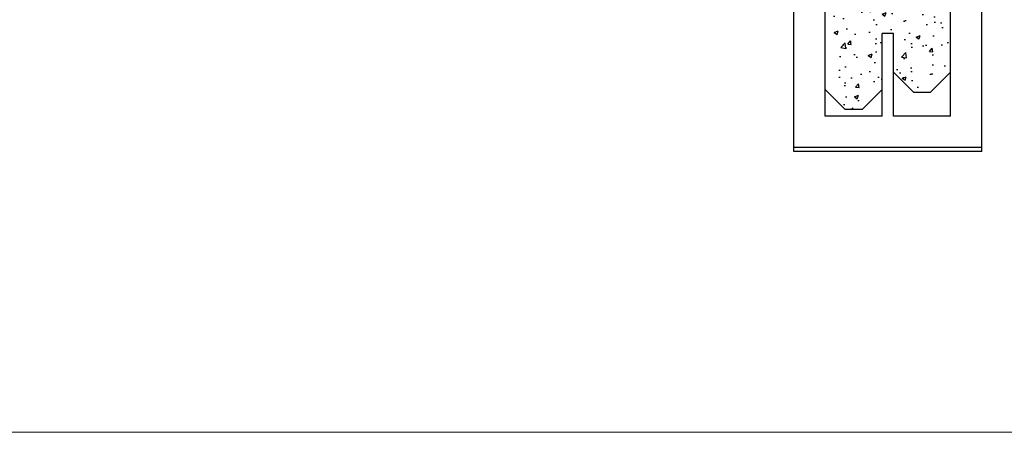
# Model space of a CAD drawing. Header units: millimetres. Extents: x 716 to 905, y 893 to 977.
# Tile 33 of 43: x 868 to 885, y 893 to 900. Entities that reach past the tile are written whole.
import ezdxf

# ---------------------------------------------------------------- set-up
doc = ezdxf.new("R2010")
doc.units = ezdxf.units.MM
doc.header["$MEASUREMENT"] = 0
doc.linetypes.add('AUSGEZOGEN', pattern=[0])
doc.layers.add('$AUDIT-BAD-LAYER', color=7, linetype='Continuous')
doc.layers.add('00_Plotrahmen', color=7, linetype='AUSGEZOGEN', lineweight=18)
doc.layers.add('HTSV_BT_WAND_STBT_S02', color=92, linetype='Continuous', lineweight=25)

msp = doc.modelspace()

# ---------------------------------------------------------------- hatches: boundary and pattern name
at = {"layer": 'HTSV_BT_WAND_STBT_S02'}
h = msp.add_hatch(dxfattribs=at)
h.set_pattern_fill('AR-CONC', color=256, scale=0.1, style=0)
h.set_pattern_definition([(50, (0, 0), (0.71726018, -0.06275213), [0.075, -0.825]), (355, (0, 0), (-0.13875133, 0.75219213), [0.06, -0.66]), (100.4514, (0.0598, -0.0052), (0.5785094, 0.68943954), [0.0637402, -0.7011421]), (46.1842, (0, 0.2), (1.06724105, -0.165519), [0.1125, -1.2375]), (96.6356, (0.0889, 0.1862), (0.9346627, 0.9741179), [0.0956103, -1.051713]), (351.1842, (0, 0.2), (0.9346619, 0.9741186), [0.09, -0.99]), (21, (0.1, 0.15), (0.59690705, -0.4026189), [0.075, -0.825]), (326, (0.1, 0.15), (0.24331533, 0.72515005), [0.06, -0.66]), (71.4514, (0.14974, 0.11645), (0.84022263, 0.3225305), [0.0637402, -0.7011421]), (37.5, (0, 0), (0.012159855, 0.332893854), [0, -0.652, 0, -0.67, 0, -0.6625]), (7.5, (0, 0), (0.26306954, 0.39441171), [0, -0.382, 0, -0.637, 0, -0.2525]), (327.5, (-0.223, 0), (0.533822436, -0.02255487), [0, -0.25, 0, -0.78, 0, -1.035]), (317.5, (-0.323, 0), (0.58318617, 0.10010498), [0, -0.325, 0, -0.518, 0, -0.735])])
h.paths.add_polyline_path([(884.5027, 901.7825), (882.3027, 901.7825), (882.3027, 898.8525), (882.6527, 898.5025), (882.7343, 898.5025), (882.9527, 898.5025), (883.3027, 898.8525), (883.3027, 899.8325), (883.5027, 899.8325), (883.5027, 899.1525), (883.8527, 898.8025), (884.1527, 898.8025), (884.5027, 899.1525)])

# ---------------------------------------------------------------- linework, layer by layer
at = {"layer": '$AUDIT-BAD-LAYER', "color": 252}
for p, q in [((881.7527, 897.8325), (881.7527, 901.7825)), ((881.7527, 897.8325), (881.7527, 901.7825)), ((882.3027, 898.3825), (882.3027, 901.7825)), ((882.3027, 898.3825), (882.3027, 901.7825)), ((884.5027, 898.3825), (884.5027, 901.7825)), ((884.5027, 898.3825), (884.5027, 901.7825)), ((885.0527, 897.8325), (885.0527, 901.7825)), ((885.0527, 897.8325), (885.0527, 901.7825)), ((883.3027, 898.3825), (883.3027, 899.8325)), ((883.5027, 899.8325), (883.3027, 899.8325)), ((883.3027, 898.3825), (883.3027, 899.8325)), ((883.5027, 899.8325), (883.3027, 899.8325)), ((883.5027, 898.3825), (883.5027, 899.8325)), ((883.5027, 898.3825), (883.5027, 899.8325)), ((883.5027, 899.1525), (883.8527, 898.8025)), ((883.5027, 899.1525), (883.8527, 898.8025)), ((884.1527, 898.8025), (884.5027, 899.1525)), ((884.1527, 898.8025), (884.5027, 899.1525)), ((882.6527, 898.5025), (882.3027, 898.8525)), ((882.6527, 898.5025), (882.3027, 898.8525)), ((883.3027, 898.8525), (882.9527, 898.5025)), ((883.3027, 898.8525), (882.9527, 898.5025)), ((883.8527, 898.8025), (884.1527, 898.8025)), ((883.8527, 898.8025), (884.1527, 898.8025)), ((882.7343, 898.5025), (882.6527, 898.5025)), ((882.7343, 898.5025), (882.6527, 898.5025)), ((882.9527, 898.5025), (882.7343, 898.5025)), ((882.9527, 898.5025), (882.7343, 898.5025)), ((883.3027, 898.3825), (882.3027, 898.3825)), ((883.3027, 898.3825), (882.3027, 898.3825)), ((884.5027, 898.3825), (883.5027, 898.3825)), ((884.5027, 898.3825), (883.5027, 898.3825)), ((885.0527, 897.8325), (881.7527, 897.8325)), ((881.7527, 897.7625), (881.7527, 897.8325)), ((885.0527, 897.8325), (881.7527, 897.8325)), ((881.7527, 897.7625), (881.7527, 897.8325)), ((885.0527, 897.7625), (881.7527, 897.7625)), ((885.0527, 897.7625), (881.7527, 897.7625)), ((885.0527, 897.7625), (885.0527, 897.8325)), ((885.0527, 897.7625), (885.0527, 897.8325))]:
    msp.add_line(p, q, dxfattribs=at)
at = {"layer": '00_Plotrahmen'}
msp.add_lwpolyline([(808.05, 974.9351), (904.95, 974.9351), (904.95, 892.8351), (808.05, 892.8351)], close=True, dxfattribs=at)

doc.saveas('drawing.dxf')
